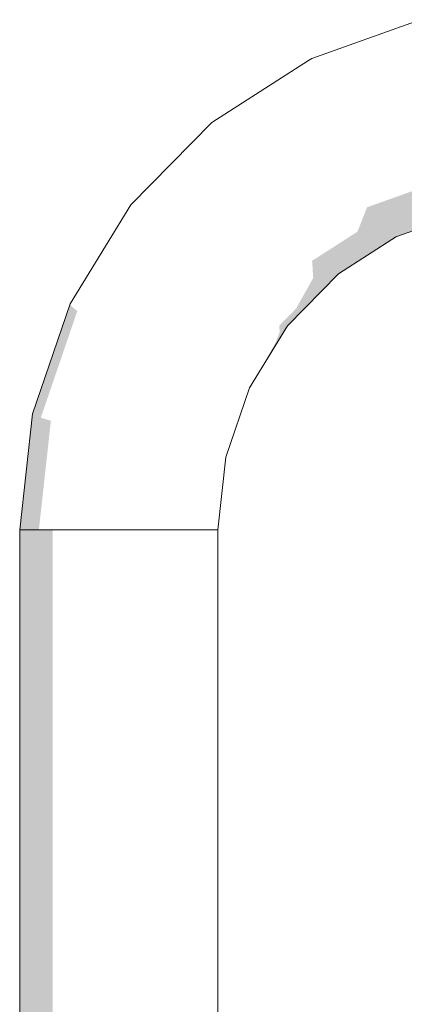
# Model space of a CAD drawing. Header units: millimetres. Extents: x 4132 to 65184, y -9092 to 15088.
# Tile 20 of 91: x 13717 to 13744, y 240 to 309. Entities that reach past the tile are written whole.
import ezdxf

# ---------------------------------------------------------------- set-up
doc = ezdxf.new("R2010")
doc.units = ezdxf.units.MM
doc.header["$MEASUREMENT"] = 0
doc.linetypes.add('Wipeout_Contour', pattern=[1000, 0, -1000])
doc.layers.add('AR_hatch', color=7, linetype='Continuous')
doc.layers.add('AS_valimoobel', color=7, linetype='Continuous')

# ---------------------------------------------------------------- blocks, each defined once
blk = doc.blocks.new('Section Element_102_1')
at = {"color": 254, "linetype": 'Wipeout_Contour', "lineweight": 0, "ltscale": 54977.519138}
blk.add_wipeout([(13744.88, 309.391), (13737.224, 306.655), (13736.992, 306.517), (13744.617, 309.242)], dxfattribs=at).dxf.layer = 'AR_hatch'
at = {"color": 254, "linetype": 'Wipeout_Contour', "lineweight": 0, "ltscale": 54879.603778}
blk.add_wipeout([(13717.474, 281.518), (13716.569, 273.319), (13716.729, 273.319), (13717.622, 281.417)], dxfattribs=at).dxf.layer = 'AR_hatch'
at = {"color": 254, "linetype": 'Wipeout_Contour', "lineweight": 0, "ltscale": 54934.208267}
blk.add_wipeout([(13730.987, 278.437), (13730.423, 273.319), (13730.569, 273.319), (13731.138, 278.471)], dxfattribs=at).dxf.layer = 'AR_hatch'
at = {"layer": 'AS_valimoobel', "linetype": 'Continuous', "lineweight": 20}
blk.add_hatch(color=9, dxfattribs=at).paths.add_polyline_path([(13717.474, 281.518), (13716.569, 273.319), (13716.729, 273.319), (13717.622, 281.417)])
at = {"color": 254, "linetype": 'Wipeout_Contour', "lineweight": 0, "ltscale": 54939.088849}
blk.add_wipeout([(13732.653, 283.298), (13730.987, 278.437), (13731.138, 278.471), (13732.814, 283.365)], dxfattribs=at).dxf.layer = 'AR_hatch'
at = {"color": 254, "linetype": 'Wipeout_Contour', "lineweight": 0, "ltscale": 54887.353834}
blk.add_wipeout([(13720.142, 289.306), (13717.474, 281.518), (13717.622, 281.417), (13720.258, 289.11)], dxfattribs=at).dxf.layer = 'AR_hatch'
at = {"color": 254, "linetype": 'Wipeout_Contour', "lineweight": 0, "ltscale": 54948.193931}
blk.add_wipeout([(13735.336, 287.659), (13732.653, 283.298), (13732.814, 283.365), (13735.515, 287.755)], dxfattribs=at).dxf.layer = 'AR_hatch'
at = {"layer": 'AS_valimoobel', "linetype": 'Continuous', "lineweight": 20}
for points in [[(13720.142, 289.306), (13717.474, 281.518), (13717.622, 281.417), (13720.258, 289.11)], [(13734.687, 286.605), (13733.703, 284.854), (13733.382, 284.287), (13735.515, 287.755), (13735.336, 287.659)]]:
    blk.add_hatch(color=9, dxfattribs=at).paths.add_polyline_path(points)
at = {"color": 254, "linetype": 'Wipeout_Contour', "lineweight": 0, "ltscale": 54901.81509}
blk.add_wipeout([(13724.44, 296.293), (13720.142, 289.306), (13720.258, 289.11), (13724.503, 296.011)], dxfattribs=at).dxf.layer = 'AR_hatch'
at = {"color": 254, "linetype": 'Wipeout_Contour', "lineweight": 0, "ltscale": 54961.065474}
blk.add_wipeout([(13738.901, 291.301), (13735.336, 287.659), (13735.515, 287.755), (13739.104, 291.421)], dxfattribs=at).dxf.layer = 'AR_hatch'
at = {"color": 254, "linetype": 'Wipeout_Contour', "lineweight": 0, "ltscale": 54880.80169}
blk.add_wipeout([(13717.622, 281.417), (13716.729, 273.319), (13717.187, 273.319), (13718.063, 281.255)], dxfattribs=at).dxf.layer = 'AR_hatch'
at = {"layer": 'AS_valimoobel', "linetype": 'Continuous', "lineweight": 20}
for points in [[(13738.901, 291.301), (13735.336, 287.659), (13735.515, 287.755), (13739.104, 291.421)], [(13717.622, 281.417), (13716.729, 273.319), (13717.187, 273.319), (13718.063, 281.255)]]:
    blk.add_hatch(color=9, dxfattribs=at).paths.add_polyline_path(points)
at = {"color": 254, "linetype": 'Wipeout_Contour', "lineweight": 0, "ltscale": 54922.259119}
blk.add_wipeout([(13730.152, 302.127), (13724.44, 296.293), (13724.503, 296.011), (13730.145, 301.774)], dxfattribs=at).dxf.layer = 'AR_hatch'
at = {"color": 254, "linetype": 'Wipeout_Contour', "lineweight": 0, "ltscale": 54947.671646}
blk.add_wipeout([(13736.992, 306.517), (13730.152, 302.127), (13730.145, 301.774), (13736.901, 306.109)], dxfattribs=at).dxf.layer = 'AR_hatch'
at = {"color": 254, "linetype": 'Wipeout_Contour', "lineweight": 0, "ltscale": 54976.815288}
blk.add_wipeout([(13738.901, 291.301), (13739.104, 291.421), (13743.208, 294.054), (13743.171, 294.041)], dxfattribs=at).dxf.layer = 'AR_hatch'
at = {"color": 254, "linetype": 'Wipeout_Contour', "lineweight": 0, "ltscale": 54888.423309}
blk.add_wipeout([(13720.258, 289.11), (13717.622, 281.417), (13718.063, 281.255), (13720.645, 288.793)], dxfattribs=at).dxf.layer = 'AR_hatch'
at = {"color": 254, "linetype": 'Wipeout_Contour', "lineweight": 0, "ltscale": 54874.732343}
blk.add_wipeout([(13716.569, 273.319), (13716.569, 192.109), (13716.729, 192.114), (13716.729, 273.319)], dxfattribs=at).dxf.layer = 'AR_hatch'
at = {"layer": 'AS_valimoobel', "linetype": 'Continuous', "lineweight": 20}
for points in [[(13738.901, 291.301), (13739.104, 291.421), (13743.208, 294.054), (13743.171, 294.041)], [(13720.258, 289.11), (13717.622, 281.417), (13718.063, 281.255), (13720.645, 288.793)], [(13716.569, 273.319), (13716.569, 192.109), (13716.729, 192.114), (13716.729, 273.319)]]:
    blk.add_hatch(color=9, dxfattribs=at).paths.add_polyline_path(points)
at = {"color": 254, "linetype": 'Wipeout_Contour', "lineweight": 0, "ltscale": 54976.731689}
blk.add_wipeout([(13744.617, 309.242), (13736.992, 306.517), (13736.901, 306.109), (13744.433, 308.801)], dxfattribs=at).dxf.layer = 'AR_hatch'
at = {"color": 254, "linetype": 'Wipeout_Contour', "lineweight": 0, "ltscale": 54902.649364}
blk.add_wipeout([(13724.503, 296.011), (13720.258, 289.11), (13720.645, 288.793), (13724.805, 295.554)], dxfattribs=at).dxf.layer = 'AR_hatch'
at = {"color": 254, "linetype": 'Wipeout_Contour', "lineweight": 0, "ltscale": 54883.14108}
blk.add_wipeout([(13718.063, 281.255), (13717.187, 273.319), (13717.925, 273.319), (13718.776, 281.037)], dxfattribs=at).dxf.layer = 'AR_hatch'
at = {"layer": 'AS_valimoobel', "linetype": 'Continuous', "lineweight": 20}
blk.add_hatch(color=9, dxfattribs=at).paths.add_polyline_path([(13718.063, 281.255), (13717.187, 273.319), (13717.925, 273.319), (13718.776, 281.037)])
at = {"color": 254, "linetype": 'Wipeout_Contour', "lineweight": 0, "ltscale": 54922.759272}
blk.add_wipeout([(13730.145, 301.774), (13724.503, 296.011), (13724.805, 295.554), (13730.334, 301.201)], dxfattribs=at).dxf.layer = 'AR_hatch'
at = {"color": 254, "linetype": 'Wipeout_Contour', "lineweight": 0, "ltscale": 54947.738263}
blk.add_wipeout([(13736.901, 306.109), (13730.145, 301.774), (13730.334, 301.201), (13736.954, 305.45)], dxfattribs=at).dxf.layer = 'AR_hatch'
at = {"color": 254, "linetype": 'Wipeout_Contour', "lineweight": 0, "ltscale": 54890.578413}
blk.add_wipeout([(13720.645, 288.793), (13718.063, 281.255), (13718.776, 281.037), (13721.287, 288.368)], dxfattribs=at).dxf.layer = 'AR_hatch'
at = {"color": 254, "linetype": 'Wipeout_Contour', "lineweight": 0, "ltscale": 54875.968149}
blk.add_wipeout([(13716.729, 273.319), (13716.729, 192.114), (13717.187, 192.129), (13717.187, 273.319)], dxfattribs=at).dxf.layer = 'AR_hatch'
at = {"layer": 'AS_valimoobel', "linetype": 'Continuous', "lineweight": 20}
blk.add_hatch(color=9, dxfattribs=at).paths.add_polyline_path([(13716.729, 273.319), (13716.729, 192.114), (13717.187, 192.129), (13717.187, 273.319)])
at = {"layer": 'AS_valimoobel', "color": 7, "linetype": 'Continuous', "lineweight": 13}
for q in [(13716.729, 273.319), (13716.569, 192.109)]:
    blk.add_line((13716.569, 273.319), q, dxfattribs=at)
at = {"color": 254, "linetype": 'Wipeout_Contour', "lineweight": 0, "ltscale": 54976.354226}
blk.add_wipeout([(13744.433, 308.801), (13736.901, 306.109), (13736.954, 305.45), (13744.334, 308.088)], dxfattribs=at).dxf.layer = 'AR_hatch'
at = {"color": 254, "linetype": 'Wipeout_Contour', "lineweight": 0, "ltscale": 54904.464779}
blk.add_wipeout([(13724.805, 295.554), (13720.645, 288.793), (13721.287, 288.368), (13725.333, 294.944)], dxfattribs=at).dxf.layer = 'AR_hatch'
at = {"color": 254, "linetype": 'Wipeout_Contour', "lineweight": 0, "ltscale": 54886.519083}
blk.add_wipeout([(13718.776, 281.037), (13717.925, 273.319), (13718.909, 273.319), (13719.731, 280.773)], dxfattribs=at).dxf.layer = 'AR_hatch'
at = {"color": 254, "linetype": 'Wipeout_Contour', "lineweight": 0, "ltscale": 54924.095618}
blk.add_wipeout([(13730.334, 301.201), (13724.805, 295.554), (13725.333, 294.944), (13730.71, 300.436)], dxfattribs=at).dxf.layer = 'AR_hatch'
at = {"color": 254, "linetype": 'Wipeout_Contour', "lineweight": 0, "ltscale": 54893.724569}
blk.add_wipeout([(13721.287, 288.368), (13718.776, 281.037), (13719.731, 280.773), (13722.157, 287.854)], dxfattribs=at).dxf.layer = 'AR_hatch'
at = {"color": 254, "linetype": 'Wipeout_Contour', "lineweight": 0, "ltscale": 54878.359832}
blk.add_wipeout([(13717.187, 273.319), (13717.187, 192.129), (13717.925, 192.154), (13717.925, 273.319)], dxfattribs=at).dxf.layer = 'AR_hatch'
at = {"layer": 'AS_valimoobel', "linetype": 'Continuous', "lineweight": 20}
blk.add_hatch(color=9, dxfattribs=at).paths.add_polyline_path([(13717.187, 273.319), (13717.187, 192.129), (13717.925, 192.154), (13717.925, 273.319)])
at = {"layer": 'AS_valimoobel', "color": 7, "linetype": 'Continuous', "lineweight": 13}
for p, q in [((13716.569, 273.319), (13717.474, 281.518)), ((13716.729, 273.319), (13717.187, 273.319))]:
    blk.add_line(p, q, dxfattribs=at)
at = {"color": 254, "linetype": 'Wipeout_Contour', "lineweight": 0, "ltscale": 54948.480144}
blk.add_wipeout([(13736.954, 305.45), (13730.334, 301.201), (13730.71, 300.436), (13737.149, 304.568)], dxfattribs=at).dxf.layer = 'AR_hatch'
at = {"color": 254, "linetype": 'Wipeout_Contour', "lineweight": 0, "ltscale": 54907.181769}
blk.add_wipeout([(13725.333, 294.944), (13721.287, 288.368), (13722.157, 287.854), (13726.064, 294.206)], dxfattribs=at).dxf.layer = 'AR_hatch'
at = {"color": 254, "linetype": 'Wipeout_Contour', "lineweight": 0, "ltscale": 54890.787769}
blk.add_wipeout([(13719.731, 280.773), (13718.909, 273.319), (13720.096, 273.319), (13720.886, 280.476)], dxfattribs=at).dxf.layer = 'AR_hatch'
at = {"color": 254, "linetype": 'Wipeout_Contour', "lineweight": 0, "ltscale": 54976.39198}
blk.add_wipeout([(13744.334, 308.088), (13736.954, 305.45), (13737.149, 304.568), (13744.326, 307.133)], dxfattribs=at).dxf.layer = 'AR_hatch'
at = {"color": 254, "linetype": 'Wipeout_Contour', "lineweight": 0, "ltscale": 54926.207081}
blk.add_wipeout([(13730.71, 300.436), (13725.333, 294.944), (13726.064, 294.206), (13731.258, 299.51)], dxfattribs=at).dxf.layer = 'AR_hatch'
at = {"color": 254, "linetype": 'Wipeout_Contour', "lineweight": 0, "ltscale": 54897.724003}
blk.add_wipeout([(13722.157, 287.854), (13719.731, 280.773), (13720.886, 280.476), (13723.215, 287.274)], dxfattribs=at).dxf.layer = 'AR_hatch'
at = {"color": 254, "linetype": 'Wipeout_Contour', "lineweight": 0, "ltscale": 54881.802875}
blk.add_wipeout([(13717.925, 273.319), (13717.925, 192.154), (13718.909, 192.187), (13718.909, 273.319)], dxfattribs=at).dxf.layer = 'AR_hatch'
at = {"layer": 'AS_valimoobel', "linetype": 'Continuous', "lineweight": 20}
blk.add_hatch(color=9, dxfattribs=at).paths.add_polyline_path([(13717.925, 273.319), (13717.925, 192.154), (13718.909, 192.187), (13718.909, 273.319)])
at = {"layer": 'AS_valimoobel', "color": 7, "linetype": 'Continuous', "lineweight": 13}
for p, q in [((13717.474, 281.518), (13720.142, 289.306)), ((13717.187, 273.319), (13717.925, 273.319))]:
    blk.add_line(p, q, dxfattribs=at)
at = {"color": 254, "linetype": 'Wipeout_Contour', "lineweight": 0, "ltscale": 54949.840136}
blk.add_wipeout([(13737.149, 304.568), (13730.71, 300.436), (13731.258, 299.51), (13737.476, 303.501)], dxfattribs=at).dxf.layer = 'AR_hatch'
at = {"color": 254, "linetype": 'Wipeout_Contour', "lineweight": 0, "ltscale": 54910.68143}
blk.add_wipeout([(13726.064, 294.206), (13722.157, 287.854), (13723.215, 287.274), (13726.966, 293.372)], dxfattribs=at).dxf.layer = 'AR_hatch'
at = {"color": 254, "linetype": 'Wipeout_Contour', "lineweight": 0, "ltscale": 54895.760436}
blk.add_wipeout([(13720.886, 280.476), (13720.096, 273.319), (13721.436, 273.319), (13722.19, 280.157)], dxfattribs=at).dxf.layer = 'AR_hatch'
at = {"color": 254, "linetype": 'Wipeout_Contour', "lineweight": 0, "ltscale": 54976.890243}
blk.add_wipeout([(13744.326, 307.133), (13737.149, 304.568), (13737.476, 303.501), (13744.409, 305.979)], dxfattribs=at).dxf.layer = 'AR_hatch'
at = {"color": 254, "linetype": 'Wipeout_Contour', "lineweight": 0, "ltscale": 54929.001316}
blk.add_wipeout([(13731.258, 299.51), (13726.064, 294.206), (13726.966, 293.372), (13731.953, 298.465)], dxfattribs=at).dxf.layer = 'AR_hatch'
at = {"color": 254, "linetype": 'Wipeout_Contour', "lineweight": 0, "ltscale": 54902.401743}
blk.add_wipeout([(13723.215, 287.274), (13720.886, 280.476), (13722.19, 280.157), (13724.415, 286.653)], dxfattribs=at).dxf.layer = 'AR_hatch'
at = {"color": 254, "linetype": 'Wipeout_Contour', "lineweight": 0, "ltscale": 68606.981464}
blk.add_wipeout([(13720.096, 273.319), (13718.909, 273.319), (13718.909, 192.187), (13719.458, 192.205), (13720.096, 192.226)], dxfattribs=at).dxf.layer = 'AR_hatch'
at = {"layer": 'AS_valimoobel', "color": 7, "linetype": 'Continuous', "lineweight": 13}
for p, q in [((13737.224, 306.655), (13744.88, 309.391)), ((13737.224, 306.655), (13736.992, 306.517)), ((13717.925, 273.319), (13718.909, 273.319))]:
    blk.add_line(p, q, dxfattribs=at)
at = {"color": 254, "linetype": 'Wipeout_Contour', "lineweight": 0, "ltscale": 54951.758817}
blk.add_wipeout([(13737.476, 303.501), (13731.258, 299.51), (13731.953, 298.465), (13737.923, 302.297)], dxfattribs=at).dxf.layer = 'AR_hatch'
at = {"color": 254, "linetype": 'Wipeout_Contour', "lineweight": 0, "ltscale": 54914.810714}
blk.add_wipeout([(13726.966, 293.372), (13723.215, 287.274), (13724.415, 286.653), (13728, 292.48)], dxfattribs=at).dxf.layer = 'AR_hatch'
at = {"color": 254, "linetype": 'Wipeout_Contour', "lineweight": 0, "ltscale": 54901.219692}
blk.add_wipeout([(13722.19, 280.157), (13721.436, 273.319), (13722.869, 273.319), (13723.587, 279.832)], dxfattribs=at).dxf.layer = 'AR_hatch'
at = {"color": 254, "linetype": 'Wipeout_Contour', "lineweight": 0, "ltscale": 54977.80741}
blk.add_wipeout([(13744.409, 305.979), (13737.476, 303.501), (13737.923, 302.297), (13744.579, 304.676)], dxfattribs=at).dxf.layer = 'AR_hatch'
at = {"color": 254, "linetype": 'Wipeout_Contour', "lineweight": 0, "ltscale": 54932.356189}
blk.add_wipeout([(13731.953, 298.465), (13726.966, 293.372), (13728, 292.48), (13732.764, 297.346)], dxfattribs=at).dxf.layer = 'AR_hatch'
at = {"color": 254, "linetype": 'Wipeout_Contour', "lineweight": 0, "ltscale": 54907.553255}
blk.add_wipeout([(13724.415, 286.653), (13722.19, 280.157), (13723.587, 279.832), (13725.706, 286.018)], dxfattribs=at).dxf.layer = 'AR_hatch'
at = {"color": 254, "linetype": 'Wipeout_Contour', "lineweight": 0, "ltscale": 54891.201695}
blk.add_wipeout([(13721.436, 273.319), (13720.096, 273.319), (13720.096, 192.226), (13721.436, 192.269)], dxfattribs=at).dxf.layer = 'AR_hatch'
at = {"layer": 'AS_valimoobel', "color": 7, "linetype": 'Continuous', "lineweight": 13}
blk.add_line((13718.909, 273.319), (13720.096, 273.319), dxfattribs=at)
at = {"color": 254, "linetype": 'Wipeout_Contour', "lineweight": 0, "ltscale": 54954.152393}
blk.add_wipeout([(13737.923, 302.297), (13731.953, 298.465), (13732.764, 297.346), (13738.469, 301.007)], dxfattribs=at).dxf.layer = 'AR_hatch'
at = {"color": 254, "linetype": 'Wipeout_Contour', "lineweight": 0, "ltscale": 54919.389115}
blk.add_wipeout([(13728, 292.48), (13724.415, 286.653), (13725.706, 286.018), (13729.12, 291.567)], dxfattribs=at).dxf.layer = 'AR_hatch'
at = {"color": 254, "linetype": 'Wipeout_Contour', "lineweight": 0, "ltscale": 54906.926933}
blk.add_wipeout([(13723.587, 279.832), (13722.869, 273.319), (13724.332, 273.319), (13725.015, 279.513)], dxfattribs=at).dxf.layer = 'AR_hatch'
at = {"layer": 'AS_valimoobel', "color": 7, "linetype": 'Continuous', "lineweight": 13}
for p, q in [((13730.152, 302.127), (13736.992, 306.517)), ((13720.142, 289.306), (13724.44, 296.293))]:
    blk.add_line(p, q, dxfattribs=at)
at = {"color": 254, "linetype": 'Wipeout_Contour', "lineweight": 0, "ltscale": 54979.101315}
blk.add_wipeout([(13744.579, 304.676), (13737.923, 302.297), (13738.469, 301.007), (13744.829, 303.28)], dxfattribs=at).dxf.layer = 'AR_hatch'
at = {"color": 254, "linetype": 'Wipeout_Contour', "lineweight": 0, "ltscale": 54936.125106}
blk.add_wipeout([(13732.764, 297.346), (13728, 292.48), (13729.12, 291.567), (13733.658, 296.202)], dxfattribs=at).dxf.layer = 'AR_hatch'
at = {"color": 254, "linetype": 'Wipeout_Contour', "lineweight": 0, "ltscale": 54912.953371}
blk.add_wipeout([(13725.706, 286.018), (13723.587, 279.832), (13725.015, 279.513), (13727.031, 285.397)], dxfattribs=at).dxf.layer = 'AR_hatch'
at = {"color": 254, "linetype": 'Wipeout_Contour', "lineweight": 0, "ltscale": 54896.746669}
blk.add_wipeout([(13721.436, 273.319), (13721.436, 192.269), (13722.869, 192.315), (13722.869, 273.319)], dxfattribs=at).dxf.layer = 'AR_hatch'
at = {"layer": 'AS_valimoobel', "color": 7, "linetype": 'Continuous', "lineweight": 13}
blk.add_line((13720.096, 273.319), (13721.436, 273.319), dxfattribs=at)
at = {"color": 254, "linetype": 'Wipeout_Contour', "lineweight": 0, "ltscale": 54956.916348}
blk.add_wipeout([(13738.469, 301.007), (13732.764, 297.346), (13733.658, 296.202), (13739.091, 299.689)], dxfattribs=at).dxf.layer = 'AR_hatch'
at = {"color": 254, "linetype": 'Wipeout_Contour', "lineweight": 0, "ltscale": 54924.216559}
blk.add_wipeout([(13729.12, 291.567), (13725.706, 286.018), (13727.031, 285.397), (13730.278, 290.675)], dxfattribs=at).dxf.layer = 'AR_hatch'
at = {"color": 254, "linetype": 'Wipeout_Contour', "lineweight": 0, "ltscale": 54912.632759}
blk.add_wipeout([(13725.015, 279.513), (13724.332, 273.319), (13725.762, 273.319), (13726.413, 279.216)], dxfattribs=at).dxf.layer = 'AR_hatch'
at = {"color": 254, "linetype": 'Wipeout_Contour', "lineweight": 0, "ltscale": 54980.715563}
blk.add_wipeout([(13744.829, 303.28), (13738.469, 301.007), (13739.091, 299.689), (13745.148, 301.853)], dxfattribs=at).dxf.layer = 'AR_hatch'
at = {"color": 254, "linetype": 'Wipeout_Contour', "lineweight": 0, "ltscale": 54940.143421}
blk.add_wipeout([(13733.658, 296.202), (13729.12, 291.567), (13730.278, 290.675), (13734.593, 295.083)], dxfattribs=at).dxf.layer = 'AR_hatch'
at = {"color": 254, "linetype": 'Wipeout_Contour', "lineweight": 0, "ltscale": 54918.366136}
blk.add_wipeout([(13727.031, 285.397), (13725.015, 279.513), (13726.413, 279.216), (13728.331, 284.817)], dxfattribs=at).dxf.layer = 'AR_hatch'
at = {"color": 254, "linetype": 'Wipeout_Contour', "lineweight": 0, "ltscale": 54902.539435}
blk.add_wipeout([(13724.332, 273.319), (13722.869, 273.319), (13722.869, 192.315), (13724.332, 192.364)], dxfattribs=at).dxf.layer = 'AR_hatch'
at = {"layer": 'AS_valimoobel', "color": 7, "linetype": 'Continuous', "lineweight": 13}
for p, q in [((13724.44, 296.293), (13730.152, 302.127)), ((13721.436, 273.319), (13722.869, 273.319))]:
    blk.add_line(p, q, dxfattribs=at)
at = {"color": 254, "linetype": 'Wipeout_Contour', "lineweight": 0, "ltscale": 54959.930006}
blk.add_wipeout([(13739.091, 299.689), (13733.658, 296.202), (13734.593, 295.083), (13739.761, 298.399)], dxfattribs=at).dxf.layer = 'AR_hatch'
at = {"color": 254, "linetype": 'Wipeout_Contour', "lineweight": 0, "ltscale": 54929.082152}
blk.add_wipeout([(13730.278, 290.675), (13727.031, 285.397), (13728.331, 284.817), (13731.422, 289.841)], dxfattribs=at).dxf.layer = 'AR_hatch'
at = {"color": 254, "linetype": 'Wipeout_Contour', "lineweight": 0, "ltscale": 54918.087883}
blk.add_wipeout([(13726.413, 279.216), (13725.762, 273.319), (13727.096, 273.319), (13727.718, 278.952)], dxfattribs=at).dxf.layer = 'AR_hatch'
at = {"color": 254, "linetype": 'Wipeout_Contour', "lineweight": 0, "ltscale": 54982.579771}
blk.add_wipeout([(13745.148, 301.853), (13739.091, 299.689), (13739.761, 298.399), (13745.521, 300.458)], dxfattribs=at).dxf.layer = 'AR_hatch'
at = {"color": 254, "linetype": 'Wipeout_Contour', "lineweight": 0, "ltscale": 54944.235634}
blk.add_wipeout([(13734.593, 295.083), (13730.278, 290.675), (13731.422, 289.841), (13735.531, 294.037)], dxfattribs=at).dxf.layer = 'AR_hatch'
at = {"color": 254, "linetype": 'Wipeout_Contour', "lineweight": 0, "ltscale": 54923.555125}
blk.add_wipeout([(13728.331, 284.817), (13726.413, 279.216), (13727.718, 278.952), (13729.551, 284.303)], dxfattribs=at).dxf.layer = 'AR_hatch'
at = {"color": 254, "linetype": 'Wipeout_Contour', "lineweight": 0, "ltscale": 54908.326811}
blk.add_wipeout([(13724.332, 192.364), (13725.762, 192.412), (13725.762, 273.319), (13724.332, 273.319)], dxfattribs=at).dxf.layer = 'AR_hatch'
at = {"layer": 'AS_valimoobel', "color": 7, "linetype": 'Continuous', "lineweight": 13}
blk.add_line((13722.869, 273.319), (13724.332, 273.319), dxfattribs=at)
at = {"color": 254, "linetype": 'Wipeout_Contour', "lineweight": 0, "ltscale": 54963.061801}
blk.add_wipeout([(13739.761, 298.399), (13734.593, 295.083), (13735.531, 294.037), (13740.45, 297.195)], dxfattribs=at).dxf.layer = 'AR_hatch'
at = {"color": 254, "linetype": 'Wipeout_Contour', "lineweight": 0, "ltscale": 54933.773405}
blk.add_wipeout([(13731.422, 289.841), (13728.331, 284.817), (13729.551, 284.303), (13732.504, 289.103)], dxfattribs=at).dxf.layer = 'AR_hatch'
at = {"color": 254, "linetype": 'Wipeout_Contour', "lineweight": 0, "ltscale": 54923.054038}
blk.add_wipeout([(13727.718, 278.952), (13727.096, 273.319), (13728.276, 273.319), (13728.874, 278.734)], dxfattribs=at).dxf.layer = 'AR_hatch'
at = {"color": 254, "linetype": 'Wipeout_Contour', "lineweight": 0, "ltscale": 54984.612634}
blk.add_wipeout([(13745.521, 300.458), (13739.761, 298.399), (13740.45, 297.195), (13745.934, 299.154)], dxfattribs=at).dxf.layer = 'AR_hatch'
at = {"color": 254, "linetype": 'Wipeout_Contour', "lineweight": 0, "ltscale": 54948.22306}
blk.add_wipeout([(13735.531, 294.037), (13731.422, 289.841), (13732.504, 289.103), (13736.428, 293.112)], dxfattribs=at).dxf.layer = 'AR_hatch'
at = {"color": 254, "linetype": 'Wipeout_Contour', "lineweight": 0, "ltscale": 54928.293794}
blk.add_wipeout([(13729.551, 284.303), (13727.718, 278.952), (13728.874, 278.734), (13730.636, 283.878)], dxfattribs=at).dxf.layer = 'AR_hatch'
at = {"color": 254, "linetype": 'Wipeout_Contour', "lineweight": 0, "ltscale": 54913.85588}
blk.add_wipeout([(13725.762, 273.319), (13725.762, 192.413), (13727.096, 192.46), (13727.096, 273.319)], dxfattribs=at).dxf.layer = 'AR_hatch'
at = {"layer": 'AS_valimoobel', "color": 7, "linetype": 'Continuous', "lineweight": 13}
blk.add_line((13724.332, 273.319), (13725.762, 273.319), dxfattribs=at)
at = {"color": 254, "linetype": 'Wipeout_Contour', "lineweight": 0, "ltscale": 54966.175021}
blk.add_wipeout([(13740.45, 297.195), (13735.531, 294.037), (13736.428, 293.112), (13741.128, 296.128)], dxfattribs=at).dxf.layer = 'AR_hatch'
at = {"color": 254, "linetype": 'Wipeout_Contour', "lineweight": 0, "ltscale": 54938.085529}
blk.add_wipeout([(13732.504, 289.103), (13729.551, 284.303), (13730.636, 283.878), (13733.475, 288.493)], dxfattribs=at).dxf.layer = 'AR_hatch'
at = {"color": 254, "linetype": 'Wipeout_Contour', "lineweight": 0, "ltscale": 54927.314437}
blk.add_wipeout([(13728.874, 278.734), (13728.276, 273.319), (13729.251, 273.319), (13729.83, 278.572)], dxfattribs=at).dxf.layer = 'AR_hatch'
at = {"color": 254, "linetype": 'Wipeout_Contour', "lineweight": 0, "ltscale": 54986.725466}
blk.add_wipeout([(13745.934, 299.154), (13740.45, 297.195), (13741.128, 296.128), (13746.367, 298)], dxfattribs=at).dxf.layer = 'AR_hatch'
at = {"color": 254, "linetype": 'Wipeout_Contour', "lineweight": 0, "ltscale": 54951.931643}
blk.add_wipeout([(13736.428, 293.112), (13732.504, 289.103), (13733.475, 288.493), (13737.248, 292.346)], dxfattribs=at).dxf.layer = 'AR_hatch'
at = {"color": 254, "linetype": 'Wipeout_Contour', "lineweight": 0, "ltscale": 54932.375411}
blk.add_wipeout([(13730.636, 283.878), (13728.874, 278.734), (13729.83, 278.572), (13731.539, 283.561)], dxfattribs=at).dxf.layer = 'AR_hatch'
at = {"color": 254, "linetype": 'Wipeout_Contour', "lineweight": 0, "ltscale": 68647.92114}
blk.add_wipeout([(13727.096, 192.459), (13727.736, 192.48), (13728.276, 192.498), (13728.276, 273.319), (13727.096, 273.319)], dxfattribs=at).dxf.layer = 'AR_hatch'
at = {"layer": 'AS_valimoobel', "color": 7, "linetype": 'Continuous', "lineweight": 13}
blk.add_line((13725.762, 273.319), (13727.096, 273.319), dxfattribs=at)
at = {"color": 254, "linetype": 'Wipeout_Contour', "lineweight": 0, "ltscale": 54969.133775}
blk.add_wipeout([(13741.128, 296.128), (13736.428, 293.112), (13737.248, 292.346), (13741.765, 295.246)], dxfattribs=at).dxf.layer = 'AR_hatch'
at = {"color": 254, "linetype": 'Wipeout_Contour', "lineweight": 0, "ltscale": 54941.830392}
blk.add_wipeout([(13733.475, 288.493), (13730.636, 283.878), (13731.539, 283.561), (13734.293, 288.036)], dxfattribs=at).dxf.layer = 'AR_hatch'
at = {"color": 254, "linetype": 'Wipeout_Contour', "lineweight": 0, "ltscale": 54930.683358}
blk.add_wipeout([(13729.83, 278.572), (13729.251, 273.319), (13729.977, 273.319), (13730.545, 278.471)], dxfattribs=at).dxf.layer = 'AR_hatch'
at = {"layer": 'AS_valimoobel', "linetype": 'Continuous', "lineweight": 20}
blk.add_hatch(color=9, dxfattribs=at).paths.add_polyline_path([(13741.128, 296.128), (13740.457, 294.406), (13741.765, 295.246)])
at = {"color": 254, "linetype": 'Wipeout_Contour', "lineweight": 0, "ltscale": 54955.199547}
blk.add_wipeout([(13737.248, 292.346), (13733.475, 288.493), (13734.293, 288.036), (13737.952, 291.774)], dxfattribs=at).dxf.layer = 'AR_hatch'
at = {"color": 254, "linetype": 'Wipeout_Contour', "lineweight": 0, "ltscale": 54935.622125}
blk.add_wipeout([(13731.539, 283.561), (13729.83, 278.572), (13730.545, 278.471), (13732.222, 283.365)], dxfattribs=at).dxf.layer = 'AR_hatch'
at = {"color": 254, "linetype": 'Wipeout_Contour', "lineweight": 0, "ltscale": 54923.194111}
blk.add_wipeout([(13728.276, 273.319), (13728.276, 192.498), (13729.251, 192.531), (13729.251, 273.319)], dxfattribs=at).dxf.layer = 'AR_hatch'
at = {"layer": 'AS_valimoobel', "linetype": 'Continuous', "lineweight": 20}
blk.add_hatch(color=9, dxfattribs=at).paths.add_polyline_path([(13737.248, 292.346), (13737.325, 291.134), (13737.952, 291.774)])
at = {"layer": 'AS_valimoobel', "color": 7, "linetype": 'Continuous', "lineweight": 13}
blk.add_line((13727.096, 273.319), (13728.276, 273.319), dxfattribs=at)
at = {"color": 254, "linetype": 'Wipeout_Contour', "lineweight": 0, "ltscale": 54988.826053}
blk.add_wipeout([(13746.367, 298), (13741.128, 296.128), (13741.765, 295.246), (13746.802, 297.046)], dxfattribs=at).dxf.layer = 'AR_hatch'
at = {"color": 254, "linetype": 'Wipeout_Contour', "lineweight": 0, "ltscale": 54944.844726}
blk.add_wipeout([(13734.293, 288.036), (13731.539, 283.561), (13732.222, 283.365), (13734.922, 287.755)], dxfattribs=at).dxf.layer = 'AR_hatch'
at = {"color": 254, "linetype": 'Wipeout_Contour', "lineweight": 0, "ltscale": 54933.01454}
blk.add_wipeout([(13730.545, 278.471), (13729.977, 273.319), (13730.423, 273.319), (13730.987, 278.437)], dxfattribs=at).dxf.layer = 'AR_hatch'
at = {"layer": 'AS_valimoobel', "linetype": 'Continuous', "lineweight": 20}
blk.add_hatch(color=9, dxfattribs=at).paths.add_polyline_path([(13746.367, 298), (13741.128, 296.128), (13741.765, 295.246), (13746.802, 297.046)])
at = {"color": 254, "linetype": 'Wipeout_Contour', "lineweight": 0, "ltscale": 54937.892782}
blk.add_wipeout([(13732.222, 283.365), (13730.545, 278.471), (13730.987, 278.437), (13732.653, 283.298)], dxfattribs=at).dxf.layer = 'AR_hatch'
at = {"color": 254, "linetype": 'Wipeout_Contour', "lineweight": 0, "ltscale": 54928.939527}
blk.add_wipeout([(13730.423, 273.319), (13729.977, 273.319), (13729.977, 192.555), (13730.423, 192.57)], dxfattribs=at).dxf.layer = 'AR_hatch'
at = {"color": 254, "linetype": 'Wipeout_Contour', "lineweight": 0, "ltscale": 54971.808912}
blk.add_wipeout([(13741.765, 295.246), (13737.248, 292.346), (13737.952, 291.774), (13742.334, 294.586)], dxfattribs=at).dxf.layer = 'AR_hatch'
at = {"color": 254, "linetype": 'Wipeout_Contour', "lineweight": 0, "ltscale": 54926.595207}
blk.add_wipeout([(13729.251, 273.319), (13729.251, 192.531), (13729.977, 192.555), (13729.977, 273.319)], dxfattribs=at).dxf.layer = 'AR_hatch'
at = {"color": 254, "linetype": 'Wipeout_Contour', "lineweight": 0, "ltscale": 54930.124621}
blk.add_wipeout([(13730.423, 273.319), (13730.423, 192.57), (13730.569, 192.575), (13730.569, 273.319)], dxfattribs=at).dxf.layer = 'AR_hatch'
at = {"layer": 'AS_valimoobel', "linetype": 'Continuous', "lineweight": 20}
blk.add_hatch(color=9, dxfattribs=at).paths.add_polyline_path([(13741.765, 295.246), (13737.248, 292.346), (13737.952, 291.774), (13742.334, 294.586)])
at = {"layer": 'AS_valimoobel', "color": 7, "linetype": 'Continuous', "lineweight": 13}
for p, q in [((13730.569, 273.319), (13731.138, 278.471)), ((13728.276, 273.319), (13729.251, 273.319)), ((13729.251, 273.319), (13729.977, 273.319)), ((13729.977, 273.319), (13730.423, 273.319)), ((13730.423, 273.319), (13730.569, 273.319)), ((13730.569, 273.319), (13730.569, 192.575))]:
    blk.add_line(p, q, dxfattribs=at)
at = {"color": 254, "linetype": 'Wipeout_Contour', "lineweight": 0, "ltscale": 54990.822664}
blk.add_wipeout([(13746.802, 297.046), (13741.765, 295.246), (13742.334, 294.586), (13747.219, 296.332)], dxfattribs=at).dxf.layer = 'AR_hatch'
at = {"color": 254, "linetype": 'Wipeout_Contour', "lineweight": 0, "ltscale": 54957.884205}
blk.add_wipeout([(13737.952, 291.774), (13734.293, 288.036), (13734.922, 287.755), (13738.512, 291.421)], dxfattribs=at).dxf.layer = 'AR_hatch'
at = {"layer": 'AS_valimoobel', "linetype": 'Continuous', "lineweight": 20}
for points in [[(13746.802, 297.046), (13741.765, 295.246), (13742.334, 294.586), (13747.219, 296.332)], [(13737.952, 291.774), (13737.325, 291.134), (13736.11, 288.967), (13738.512, 291.421)]]:
    blk.add_hatch(color=9, dxfattribs=at).paths.add_polyline_path(points)
at = {"color": 254, "linetype": 'Wipeout_Contour', "lineweight": 0, "ltscale": 54946.997227}
blk.add_wipeout([(13734.922, 287.755), (13732.222, 283.365), (13732.653, 283.298), (13735.336, 287.659)], dxfattribs=at).dxf.layer = 'AR_hatch'
at = {"layer": 'AS_valimoobel', "linetype": 'Continuous', "lineweight": 20}
blk.add_hatch(color=9, dxfattribs=at).paths.add_polyline_path([(13734.922, 287.755), (13734.953, 287.331), (13734.687, 286.605), (13735.336, 287.659)])
at = {"layer": 'AS_valimoobel', "color": 7, "linetype": 'Continuous', "lineweight": 13}
blk.add_line((13731.138, 278.471), (13732.814, 283.365), dxfattribs=at)
at = {"color": 254, "linetype": 'Wipeout_Contour', "lineweight": 0, "ltscale": 54974.08363}
blk.add_wipeout([(13742.334, 294.586), (13737.952, 291.774), (13738.512, 291.421), (13742.81, 294.179)], dxfattribs=at).dxf.layer = 'AR_hatch'
at = {"layer": 'AS_valimoobel', "linetype": 'Continuous', "lineweight": 20}
blk.add_hatch(color=9, dxfattribs=at).paths.add_polyline_path([(13742.334, 294.586), (13737.952, 291.774), (13738.512, 291.421), (13742.81, 294.179)])
at = {"color": 254, "linetype": 'Wipeout_Contour', "lineweight": 0, "ltscale": 54992.628025}
blk.add_wipeout([(13747.219, 296.332), (13742.334, 294.586), (13742.81, 294.179), (13747.601, 295.891)], dxfattribs=at).dxf.layer = 'AR_hatch'
at = {"color": 254, "linetype": 'Wipeout_Contour', "lineweight": 0, "ltscale": 54959.868489}
blk.add_wipeout([(13738.512, 291.421), (13734.922, 287.755), (13735.336, 287.659), (13738.901, 291.301)], dxfattribs=at).dxf.layer = 'AR_hatch'
at = {"layer": 'AS_valimoobel', "linetype": 'Continuous', "lineweight": 20}
for points in [[(13747.219, 296.332), (13742.334, 294.586), (13742.81, 294.179), (13747.601, 295.891)], [(13738.512, 291.421), (13734.922, 287.755), (13735.336, 287.659), (13738.901, 291.301)]]:
    blk.add_hatch(color=9, dxfattribs=at).paths.add_polyline_path(points)
at = {"layer": 'AS_valimoobel', "color": 7, "linetype": 'Continuous', "lineweight": 13}
blk.add_line((13732.814, 283.365), (13735.515, 287.755), dxfattribs=at)
at = {"color": 254, "linetype": 'Wipeout_Contour', "lineweight": 0, "ltscale": 54975.85854}
blk.add_wipeout([(13742.81, 294.179), (13738.512, 291.421), (13738.901, 291.301), (13743.171, 294.041)], dxfattribs=at).dxf.layer = 'AR_hatch'
at = {"layer": 'AS_valimoobel', "linetype": 'Continuous', "lineweight": 20}
blk.add_hatch(color=9, dxfattribs=at).paths.add_polyline_path([(13742.81, 294.179), (13738.512, 291.421), (13738.901, 291.301), (13743.171, 294.041)])
at = {"layer": 'AS_valimoobel', "color": 7, "linetype": 'Continuous', "lineweight": 13}
blk.add_line((13735.515, 287.755), (13739.104, 291.421), dxfattribs=at)
at = {"color": 254, "linetype": 'Wipeout_Contour', "lineweight": 0, "ltscale": 54994.163116}
blk.add_wipeout([(13747.601, 295.891), (13742.81, 294.179), (13743.171, 294.041), (13747.93, 295.742)], dxfattribs=at).dxf.layer = 'AR_hatch'
at = {"layer": 'AS_valimoobel', "linetype": 'Continuous', "lineweight": 20}
blk.add_hatch(color=9, dxfattribs=at).paths.add_polyline_path([(13747.601, 295.891), (13742.81, 294.179), (13743.171, 294.041), (13747.93, 295.742)])
at = {"layer": 'AS_valimoobel', "color": 7, "linetype": 'Continuous', "lineweight": 13}
for p, q in [((13743.171, 294.041), (13747.93, 295.742)), ((13739.104, 291.421), (13743.208, 294.054))]:
    blk.add_line(p, q, dxfattribs=at)

msp = doc.modelspace()

# ---------------------------------------------------------------- block references
at = {"layer": 'AS_valimoobel', "lineweight": 0}
msp.add_blockref('Section Element_102_1', (0, 0), dxfattribs=at)

doc.saveas('drawing.dxf')
